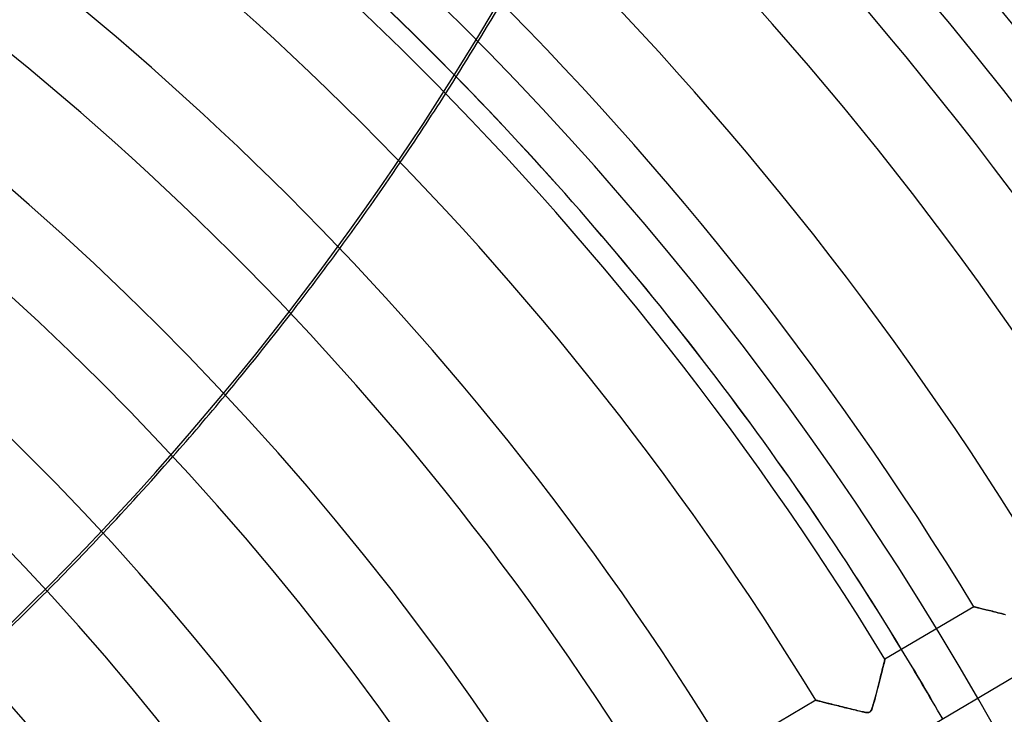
# Model space of a CAD drawing. Header units: millimetres. Extents: x -550 to 550, y -550 to 550.
# Tile 52 of 54: x 228 to 350, y 197 to 284. Entities that reach past the tile are written whole.
import ezdxf

# ---------------------------------------------------------------- set-up
doc = ezdxf.new("R2010")
doc.units = ezdxf.units.MM
doc.layers.add('HIDDEN', color=7, linetype='Continuous')
doc.layers.add('THICK', color=7, linetype='Continuous')

msp = doc.modelspace()

# ---------------------------------------------------------------- linework, layer by layer
at = {"layer": 'HIDDEN'}
for p, q in [((346.38, 210.66), (346.39, 210.66)), ((346.39, 210.66), (346.41, 210.65)), ((346.41, 210.65), (346.45, 210.64)), ((346.45, 210.64), (346.5, 210.63)), ((346.5, 210.63), (346.57, 210.61)), ((346.57, 210.61), (346.65, 210.59)), ((346.65, 210.59), (346.75, 210.57)), ((346.75, 210.57), (346.86, 210.54)), ((346.86, 210.54), (346.98, 210.51)), ((346.98, 210.51), (347.11, 210.48)), ((347.11, 210.48), (347.25, 210.44)), ((347.25, 210.44), (347.41, 210.4)), ((347.41, 210.4), (347.57, 210.36)), ((347.57, 210.36), (347.74, 210.32)), ((347.74, 210.32), (347.92, 210.27)), ((347.92, 210.27), (348.11, 210.23)), ((348.11, 210.23), (348.31, 210.18)), ((348.31, 210.18), (348.51, 210.13)), ((348.51, 210.13), (348.72, 210.08)), ((348.72, 210.08), (348.93, 210.02)), ((348.93, 210.02), (349.15, 209.97)), ((349.15, 209.97), (349.37, 209.91)), ((349.37, 209.91), (349.6, 209.85)), ((349.6, 209.85), (349.83, 209.8)), ((349.83, 209.8), (350.07, 209.74)), ((350.07, 209.74), (350.31, 209.68)), ((335.31, 203.99), (335.33, 204.07)), ((335.33, 204.07), (335.34, 204.12)), ((335.34, 204.12), (335.35, 204.13)), ((335.01, 202.78), (335.06, 203.01)), ((335.06, 203.01), (335.12, 203.22)), ((335.12, 203.22), (335.17, 203.42)), ((335.17, 203.42), (335.21, 203.6)), ((335.21, 203.6), (335.25, 203.75)), ((335.25, 203.75), (335.28, 203.88)), ((335.28, 203.88), (335.31, 203.99)), ((334.66, 201.42), (334.74, 201.72)), ((334.74, 201.72), (334.81, 202.01)), ((334.81, 202.01), (334.88, 202.28)), ((334.88, 202.28), (334.94, 202.54)), ((334.94, 202.54), (335.01, 202.78)), ((334.32, 200.1), (334.41, 200.43)), ((334.41, 200.43), (334.49, 200.77)), ((334.49, 200.77), (334.58, 201.1)), ((334.58, 201.1), (334.66, 201.42)), ((334.01, 198.94), (334.08, 199.2)), ((334.08, 199.2), (334.16, 199.48)), ((334.16, 199.48), (334.24, 199.78)), ((334.24, 199.78), (334.32, 200.1)), ((326.76, 199.05), (326.76, 199.05)), ((326.76, 199.05), (326.78, 199.04)), ((326.78, 199.04), (326.82, 199.04)), ((326.82, 199.04), (326.87, 199.02)), ((326.87, 199.02), (326.93, 199.01)), ((326.93, 199.01), (327, 198.99)), ((327, 198.99), (327.09, 198.97)), ((327.09, 198.97), (327.19, 198.94)), ((327.19, 198.94), (327.3, 198.92)), ((327.3, 198.92), (327.42, 198.89)), ((327.42, 198.89), (327.55, 198.85)), ((327.55, 198.85), (327.69, 198.82)), ((327.69, 198.82), (327.83, 198.78)), ((327.83, 198.78), (327.99, 198.74)), ((327.99, 198.74), (328.15, 198.7)), ((328.15, 198.7), (328.32, 198.66)), ((328.32, 198.66), (328.5, 198.62)), ((328.5, 198.62), (328.68, 198.57)), ((328.68, 198.57), (328.86, 198.53)), ((328.86, 198.53), (329.06, 198.48)), ((329.06, 198.48), (329.25, 198.43)), ((329.25, 198.43), (329.45, 198.38)), ((329.45, 198.38), (329.66, 198.33)), ((329.66, 198.33), (329.87, 198.28)), ((329.87, 198.28), (330.08, 198.22)), ((330.08, 198.22), (330.29, 198.17)), ((330.29, 198.17), (330.51, 198.11)), ((330.51, 198.11), (330.73, 198.06)), ((330.73, 198.06), (330.95, 198.01)), ((330.95, 198.01), (331.18, 197.95)), ((331.18, 197.95), (331.4, 197.89)), ((333.68, 197.87), (333.73, 198)), ((333.73, 198), (333.78, 198.15)), ((333.78, 198.15), (333.83, 198.32)), ((333.83, 198.32), (333.89, 198.51)), ((333.89, 198.51), (333.95, 198.71)), ((333.95, 198.71), (334.01, 198.94)), ((331.4, 197.89), (331.63, 197.84)), ((331.63, 197.84), (331.86, 197.78)), ((331.86, 197.78), (332.09, 197.73)), ((332.09, 197.73), (332.32, 197.68)), ((332.32, 197.68), (332.54, 197.63)), ((332.54, 197.63), (332.76, 197.58)), ((332.76, 197.58), (332.95, 197.55)), ((332.95, 197.55), (333.11, 197.53)), ((333.11, 197.53), (333.25, 197.52)), ((333.25, 197.52), (333.35, 197.53)), ((333.35, 197.53), (333.44, 197.56)), ((333.44, 197.56), (333.51, 197.61)), ((333.51, 197.61), (333.57, 197.67)), ((333.57, 197.67), (333.62, 197.76)), ((333.62, 197.76), (333.68, 197.87))]:
    msp.add_line(p, q, dxfattribs=at)
for radius, start, end in [(456, 0, 180), (445, 0, 180), (400, 0, 180), (395, 44.4145, 79.6423), (394.99, 44.4142, 79.6419), (394.99, 29.8747, 31.3253), (395, 29.8747, 31.3253)]:
    msp.add_arc((0, 0), radius, start, end, dxfattribs=at)
for centre, major_axis, start_param, end_param in [((-22.7, 469.21), (-158.28, -328.67), 1.004743, 1.570796), ((-22.41, 469.07), (158.28, 328.67), -1.719377, -1.691349), ((-22.41, 469.07), (158.28, 328.67), -1.782955, -1.755197), ((-22.41, 469.07), (158.28, 328.67), -1.846031, -1.818472), ((-22.41, 469.07), (158.28, 328.67), -1.908779, -1.881341)]:
    msp.add_ellipse(centre, major_axis=major_axis, ratio=0.987688, start_param=start_param, end_param=end_param, dxfattribs=at)
at = {"layer": 'THICK'}
for p, q in [((346.38, 210.66), (335.35, 204.13)), ((346.39, 210.66), (346.38, 210.66)), ((346.42, 210.65), (346.39, 210.66)), ((346.47, 210.64), (346.42, 210.65)), ((346.53, 210.62), (346.47, 210.64)), ((346.61, 210.6), (346.53, 210.62)), ((346.7, 210.58), (346.61, 210.6)), ((346.81, 210.55), (346.7, 210.58)), ((346.94, 210.52), (346.81, 210.55)), ((347.07, 210.49), (346.94, 210.52)), ((347.21, 210.45), (347.07, 210.49)), ((347.37, 210.41), (347.21, 210.45)), ((347.53, 210.37), (347.37, 210.41)), ((347.71, 210.33), (347.53, 210.37)), ((347.88, 210.28), (347.71, 210.33)), ((348.07, 210.24), (347.88, 210.28)), ((348.26, 210.19), (348.07, 210.24)), ((348.47, 210.14), (348.26, 210.19)), ((348.68, 210.09), (348.47, 210.14)), ((348.89, 210.03), (348.68, 210.09)), ((349.12, 209.98), (348.89, 210.03)), ((349.35, 209.92), (349.12, 209.98)), ((349.58, 209.86), (349.35, 209.92)), ((349.82, 209.8), (349.58, 209.86)), ((350.07, 209.74), (349.82, 209.8)), ((350.32, 209.67), (350.07, 209.74)), ((335.34, 204.11), (335.33, 204.05)), ((335.35, 204.13), (335.34, 204.11)), ((335.06, 202.98), (334.99, 202.7)), ((335.12, 203.23), (335.06, 202.98)), ((335.18, 203.45), (335.12, 203.23)), ((335.23, 203.65), (335.18, 203.45)), ((335.27, 203.82), (335.23, 203.65)), ((335.3, 203.96), (335.27, 203.82)), ((335.33, 204.05), (335.3, 203.96)), ((334.75, 201.77), (334.66, 201.44)), ((334.83, 202.1), (334.75, 201.77)), ((334.91, 202.41), (334.83, 202.1)), ((334.99, 202.7), (334.91, 202.41)), ((340.44, 195.52), (351.47, 202.05)), ((334.49, 200.74), (334.39, 200.39)), ((334.58, 201.09), (334.49, 200.74)), ((334.66, 201.44), (334.58, 201.09)), ((334.12, 199.33), (334.03, 198.99)), ((334.21, 199.68), (334.12, 199.33)), ((334.3, 200.03), (334.21, 199.68)), ((334.39, 200.39), (334.3, 200.03)), ((326.76, 199.05), (315.72, 192.52)), ((326.79, 199.04), (326.76, 199.05)), ((326.76, 199.05), (326.76, 199.05)), ((326.83, 199.03), (326.79, 199.04)), ((326.89, 199.02), (326.83, 199.03)), ((326.97, 199), (326.89, 199.02)), ((327.06, 198.98), (326.97, 199)), ((327.16, 198.95), (327.06, 198.98)), ((327.27, 198.92), (327.16, 198.95)), ((327.4, 198.89), (327.27, 198.92)), ((327.54, 198.86), (327.4, 198.89)), ((327.69, 198.82), (327.54, 198.86)), ((327.85, 198.78), (327.69, 198.82)), ((328.01, 198.74), (327.85, 198.78)), ((328.19, 198.69), (328.01, 198.74)), ((328.37, 198.65), (328.19, 198.69)), ((328.56, 198.6), (328.37, 198.65)), ((328.75, 198.55), (328.56, 198.6)), ((328.96, 198.5), (328.75, 198.55)), ((329.17, 198.45), (328.96, 198.5)), ((329.39, 198.39), (329.17, 198.45)), ((329.61, 198.34), (329.39, 198.39)), ((329.84, 198.28), (329.61, 198.34)), ((330.08, 198.22), (329.84, 198.28)), ((330.33, 198.16), (330.08, 198.22)), ((330.58, 198.1), (330.33, 198.16)), ((330.83, 198.04), (330.58, 198.1)), ((331.08, 197.97), (330.83, 198.04)), ((331.32, 197.91), (331.08, 197.97)), ((333.77, 198.12), (333.7, 197.92)), ((333.85, 198.37), (333.77, 198.12)), ((333.93, 198.66), (333.85, 198.37)), ((334.03, 198.99), (333.93, 198.66)), ((331.56, 197.86), (331.32, 197.91)), ((331.78, 197.8), (331.56, 197.86)), ((331.99, 197.75), (331.78, 197.8)), ((332.19, 197.71), (331.99, 197.75)), ((332.37, 197.67), (332.19, 197.71)), ((332.54, 197.63), (332.37, 197.67)), ((332.69, 197.6), (332.54, 197.63)), ((332.82, 197.57), (332.69, 197.6)), ((332.94, 197.55), (332.82, 197.57)), ((333.06, 197.53), (332.94, 197.55)), ((333.17, 197.53), (333.06, 197.53)), ((333.27, 197.53), (333.17, 197.53)), ((333.35, 197.54), (333.27, 197.53)), ((333.42, 197.56), (333.35, 197.54)), ((333.48, 197.59), (333.42, 197.56)), ((333.54, 197.64), (333.48, 197.59)), ((333.59, 197.7), (333.54, 197.64)), ((333.64, 197.79), (333.59, 197.7)), ((333.7, 197.92), (333.64, 197.79))]:
    msp.add_line(p, q, dxfattribs=at)
for radius, start, end in [(506, 0, 180), (451, 0, 180), (438.19, 31.2538, 89.3462), (428.21, 31.2691, 89.331), (415.39, 31.2897, 89.3103), (405.41, 31.3066, 89.2934), (392.59, 31.3297, 89.2703), (382.61, 31.3488, 89.2512), (369.79, 31.3747, 89.2253), (359.81, 31.3962, 89.2038), (346.99, 31.4256, 89.1743), (337.01, 31.4501, 89.1499), (324.19, 31.4837, 89.1163), (314.21, 31.5118, 89.0882), (301.39, 31.5506, 89.0494), (291.41, 31.5832, 89.0169), (278.59, 31.6284, 88.9716), (394.99, 31.3253, 44.4142), (395, 31.3253, 44.4145), (268.61, 31.6666, 88.9334)]:
    msp.add_arc((0, 0), radius, start, end, dxfattribs=at)
for start_param, end_param in [(-1.691349, -1.655135), (-1.755197, -1.719377), (-1.818472, -1.782955), (-1.881341, -1.846031), (-1.94399, -1.908779)]:
    msp.add_ellipse((-22.41, 469.07), major_axis=(158.28, 328.67), ratio=0.987688, start_param=start_param, end_param=end_param, dxfattribs=at)

doc.saveas('drawing.dxf')
